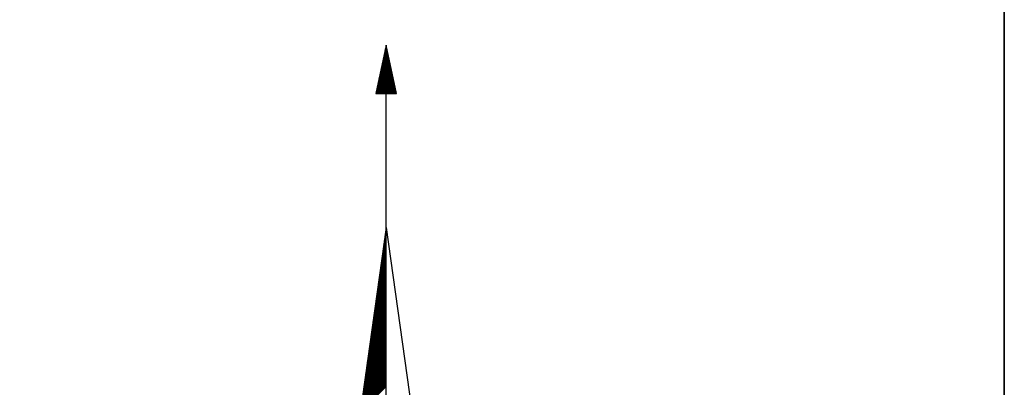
# Model space of a CAD drawing. Header units: metres. Extents: x 183400 to 184400, y 422200 to 427800.
# Tile 29 of 221: x 184258 to 184300, y 422979 to 422994. Entities that reach past the tile are written whole.
import ezdxf

# ---------------------------------------------------------------- set-up
doc = ezdxf.new("R2010")
doc.units = ezdxf.units.M
for name, color, linetype in [('N_MK2', 7, 'Continuous'), ('방위표', 7, 'Continuous'), ('일람표', 7, 'Continuous')]:
    doc.layers.add(name, color=color, linetype=linetype)

# ---------------------------------------------------------------- blocks, each defined once
blk = doc.blocks.new('N_MK2')
at = {"layer": '방위표', "color": 7, "linetype": 'Continuous'}
for points in [[(-3.123, 173.598), (3.123, 173.598), (0, 188.23)], [(-106.029, 0), (-33.696, -13.958), (0, 0), (-53.049, -53.048), (-13.958, -33.696), (0, 0), (0, -106.029), (13.958, -33.696), (0, 0), (53.048, -53.049), (33.696, -13.958), (0, 0), (106.028, 0), (33.696, 13.958), (0, 0), (53.049, 53.049), (13.958, 33.696), (0, 0), (0, 133.028), (-13.958, 33.696), (0, 0), (-53.049, 53.049), (-33.696, 13.958), (0, 0)]]:
    blk.add_lwpolyline(points, close=True, dxfattribs=at)
for points in [[(-0.118, 187.676), (0.077, 187.871)], [(-0.041, 188.036), (0.027, 188.104)], [(-1.116, 183.002), (0.723, 184.841)], [(-1.039, 183.361), (0.674, 185.074)], [(-0.962, 183.721), (0.624, 185.307)], [(-0.886, 184.08), (0.574, 185.54)], [(-0.809, 184.44), (0.524, 185.773)], [(-0.732, 184.8), (0.475, 186.006)], [(-0.655, 185.159), (0.425, 186.239)], [(-0.579, 185.519), (0.375, 186.473)], [(-0.502, 185.878), (0.325, 186.706)], [(-0.425, 186.238), (0.276, 186.939)], [(-0.348, 186.597), (0.226, 187.172)], [(-0.272, 186.957), (0.176, 187.405)], [(-0.195, 187.317), (0.126, 187.638)], [(-2.037, 178.686), (1.32, 182.044)], [(-1.96, 179.046), (1.271, 182.277)], [(-1.883, 179.406), (1.221, 182.51)], [(-1.807, 179.765), (1.171, 182.743)], [(-1.73, 180.125), (1.121, 182.976)], [(-1.653, 180.484), (1.072, 183.209)], [(-1.576, 180.844), (1.022, 183.442)], [(-1.5, 181.204), (0.972, 183.675)], [(-1.423, 181.563), (0.922, 183.908)], [(-1.346, 181.923), (0.873, 184.142)], [(-1.269, 182.282), (0.823, 184.375)], [(-1.193, 182.642), (0.773, 184.608)], [(-3.035, 174.012), (1.967, 179.014)], [(-2.958, 174.371), (1.917, 179.247)], [(-2.881, 174.731), (1.868, 179.48)], [(-2.804, 175.09), (1.818, 179.713)], [(-2.728, 175.45), (1.768, 179.946)], [(-2.651, 175.81), (1.718, 180.179)], [(-2.574, 176.169), (1.669, 180.412)], [(-2.497, 176.529), (1.619, 180.645)], [(-2.421, 176.888), (1.569, 180.878)], [(-2.344, 177.248), (1.519, 181.111)], [(-2.267, 177.608), (1.47, 181.344)], [(-2.19, 177.967), (1.42, 181.578)], [(-2.114, 178.327), (1.37, 181.811)], [(-3.111, 173.652), (2.017, 178.78)], [(-2.883, 173.598), (2.067, 178.547)], [(-2.6, 173.598), (2.116, 178.314)], [(-2.317, 173.598), (2.166, 178.081)], [(-2.034, 173.598), (2.216, 177.848)], [(-1.751, 173.598), (2.266, 177.615)], [(-1.469, 173.598), (2.315, 177.382)], [(-1.186, 173.598), (2.365, 177.149)], [(-0.903, 173.598), (2.415, 176.916)], [(-0.62, 173.598), (2.465, 176.683)], [(-0.337, 173.598), (2.514, 176.45)], [(-0.054, 173.598), (2.564, 176.216)], [(0.229, 173.598), (2.614, 175.983)], [(0, 133.028), (0, 173.598)], [(0.511, 173.598), (2.664, 175.75)], [(0.794, 173.598), (2.713, 175.517)], [(1.077, 173.598), (2.763, 175.284)], [(1.36, 173.598), (2.813, 175.051)], [(1.643, 173.598), (2.863, 174.818)], [(1.926, 173.598), (2.912, 174.585)], [(2.208, 173.598), (2.962, 174.352)], [(2.491, 173.598), (3.012, 174.119)], [(2.774, 173.598), (3.062, 173.885)], [(3.057, 173.598), (3.111, 173.652)], [(-0.265, 131.145), (0, 131.409)], [(-0.218, 131.474), (0, 131.692)], [(-0.172, 131.803), (0, 131.975)], [(-0.126, 132.132), (0, 132.258)], [(-0.08, 132.461), (0, 132.541)], [(-0.033, 132.79), (0, 132.823)], [(0, 133.028), (13.958, 33.696)], [(-0.773, 127.525), (0, 128.298)], [(-0.727, 127.854), (0, 128.581)], [(-0.681, 128.183), (0, 128.864)], [(-0.635, 128.512), (0, 129.146)], [(-0.588, 128.841), (0, 129.429)], [(-0.542, 129.17), (0, 129.712)], [(-0.496, 129.499), (0, 129.995)], [(-0.45, 129.828), (0, 130.278)], [(-0.403, 130.157), (0, 130.561)], [(-0.357, 130.486), (0, 130.844)], [(-0.311, 130.815), (0, 131.126)], [(-1.282, 123.905), (0, 125.187)], [(-1.236, 124.234), (0, 125.47)], [(-1.19, 124.563), (0, 125.752)], [(-1.143, 124.892), (0, 126.035)], [(-1.097, 125.221), (0, 126.318)], [(-1.051, 125.55), (0, 126.601)], [(-1.005, 125.879), (0, 126.884)], [(-0.958, 126.208), (0, 127.167)], [(-0.912, 126.537), (0, 127.449)], [(-0.866, 126.866), (0, 127.732)], [(-0.82, 127.196), (0, 128.015)], [(-1.744, 120.614), (0, 122.358)], [(-1.698, 120.943), (0, 122.641)], [(-1.652, 121.272), (0, 122.924)], [(-1.606, 121.601), (0, 123.207)], [(-1.559, 121.93), (0, 123.49)], [(-1.513, 122.259), (0, 123.772)], [(-1.467, 122.588), (0, 124.055)], [(-1.421, 122.917), (0, 124.338)], [(-1.374, 123.247), (0, 124.621)], [(-1.328, 123.576), (0, 124.904)], [(-2.253, 116.994), (0, 119.247)], [(-2.207, 117.323), (0, 119.53)], [(-2.161, 117.652), (0, 119.813)], [(-2.114, 117.981), (0, 120.095)], [(-2.068, 118.31), (0, 120.378)], [(-2.022, 118.639), (0, 120.661)], [(-1.976, 118.968), (0, 120.944)], [(-1.929, 119.297), (0, 121.227)], [(-1.883, 119.627), (0, 121.51)], [(-1.837, 119.956), (0, 121.793)], [(-1.791, 120.285), (0, 122.075)], [(-2.716, 113.703), (0, 116.419)], [(-2.669, 114.032), (0, 116.701)], [(-2.623, 114.361), (0, 116.984)], [(-2.577, 114.69), (0, 117.267)], [(-2.531, 115.019), (0, 117.55)], [(-2.484, 115.348), (0, 117.833)], [(-2.438, 115.678), (0, 118.116)], [(-2.392, 116.007), (0, 118.398)], [(-2.346, 116.336), (0, 118.681)], [(-2.299, 116.665), (0, 118.964)], [(-3.224, 110.083), (0, 113.307)], [(-3.178, 110.412), (0, 113.59)], [(-3.132, 110.741), (0, 113.873)], [(-3.085, 111.07), (0, 114.156)], [(-3.039, 111.399), (0, 114.439)], [(-2.993, 111.728), (0, 114.721)], [(-2.947, 112.058), (0, 115.004)], [(-2.9, 112.387), (0, 115.287)], [(-2.854, 112.716), (0, 115.57)], [(-2.808, 113.045), (0, 115.853)], [(-2.762, 113.374), (0, 116.136)], [(-3.687, 106.792), (0, 110.479)], [(-3.64, 107.121), (0, 110.762)], [(-3.594, 107.45), (0, 111.045)], [(-3.548, 107.779), (0, 111.327)], [(-3.502, 108.109), (0, 111.61)], [(-3.455, 108.438), (0, 111.893)], [(-3.409, 108.767), (0, 112.176)], [(-3.363, 109.096), (0, 112.459)], [(-3.317, 109.425), (0, 112.742)], [(-3.27, 109.754), (0, 113.024)], [(-4.195, 103.172), (0, 107.368)], [(-4.149, 103.501), (0, 107.65)], [(-4.103, 103.83), (0, 107.933)], [(-4.057, 104.16), (0, 108.216)], [(-4.01, 104.489), (0, 108.499)], [(-3.964, 104.818), (0, 108.782)], [(-3.918, 105.147), (0, 109.065)], [(-3.872, 105.476), (0, 109.347)], [(-3.825, 105.805), (0, 109.63)], [(-3.779, 106.134), (0, 109.913)], [(-3.733, 106.463), (0, 110.196)], [(-4.658, 99.881), (0, 104.539)], [(-4.611, 100.21), (0, 104.822)], [(-4.565, 100.54), (0, 105.105)], [(-4.519, 100.869), (0, 105.388)], [(-4.473, 101.198), (0, 105.67)], [(-4.427, 101.527), (0, 105.953)], [(-4.38, 101.856), (0, 106.236)], [(-4.334, 102.185), (0, 106.519)], [(-4.288, 102.514), (0, 106.802)], [(-4.242, 102.843), (0, 107.085)], [(-5.166, 96.261), (0, 101.428)], [(-5.12, 96.591), (0, 101.711)], [(-5.074, 96.92), (0, 101.994)], [(-5.028, 97.249), (0, 102.276)], [(-4.981, 97.578), (0, 102.559)], [(-4.935, 97.907), (0, 102.842)], [(-4.889, 98.236), (0, 103.125)], [(-4.843, 98.565), (0, 103.408)], [(-4.796, 98.894), (0, 103.691)], [(-4.75, 99.223), (0, 103.973)], [(-4.704, 99.552), (0, 104.256)], [(-5.629, 92.971), (0, 98.599)], [(-5.583, 93.3), (0, 98.882)], [(-5.536, 93.629), (0, 99.165)], [(-5.49, 93.958), (0, 99.448)], [(-5.444, 94.287), (0, 99.731)], [(-5.398, 94.616), (0, 100.014)], [(-5.351, 94.945), (0, 100.296)], [(-5.305, 95.274), (0, 100.579)], [(-5.259, 95.603), (0, 100.862)], [(-5.213, 95.932), (0, 101.145)], [(-6.137, 89.351), (0, 95.488)], [(-6.091, 89.68), (0, 95.771)], [(-6.045, 90.009), (0, 96.054)], [(-5.999, 90.338), (0, 96.337)], [(-5.953, 90.667), (0, 96.619)], [(-5.906, 90.996), (0, 96.902)], [(-5.86, 91.325), (0, 97.185)], [(-5.814, 91.654), (0, 97.468)], [(-5.768, 91.983), (0, 97.751)], [(-5.721, 92.312), (0, 98.034)], [(-5.675, 92.641), (0, 98.317)], [(-6.6, 86.06), (0, 92.66)], [(-6.554, 86.389), (0, 92.943)], [(-6.507, 86.718), (0, 93.225)], [(-6.461, 87.047), (0, 93.508)], [(-6.415, 87.376), (0, 93.791)], [(-6.369, 87.705), (0, 94.074)], [(-6.322, 88.034), (0, 94.357)], [(-6.276, 88.363), (0, 94.64)], [(-6.23, 88.692), (0, 94.922)], [(-6.184, 89.022), (0, 95.205)], [(-7.109, 82.44), (0, 89.548)], [(-7.062, 82.769), (0, 89.831)], [(-7.016, 83.098), (0, 90.114)], [(-6.97, 83.427), (0, 90.397)], [(-6.924, 83.756), (0, 90.68)], [(-6.877, 84.085), (0, 90.963)], [(-6.831, 84.414), (0, 91.245)], [(-6.785, 84.743), (0, 91.528)], [(-6.739, 85.073), (0, 91.811)], [(-6.692, 85.402), (0, 92.094)], [(-6.646, 85.731), (0, 92.377)], [(-7.571, 79.149), (0, 86.72)], [(-7.525, 79.478), (0, 87.003)], [(-7.479, 79.807), (0, 87.286)], [(-7.432, 80.136), (0, 87.569)], [(-7.386, 80.465), (0, 87.851)], [(-7.34, 80.794), (0, 88.134)], [(-7.294, 81.123), (0, 88.417)], [(-7.247, 81.453), (0, 88.7)], [(-7.201, 81.782), (0, 88.983)], [(-7.155, 82.111), (0, 89.266)], [(-7.848, 77.174), (0, 85.023)], [(-7.802, 77.504), (0, 85.306)], [(-7.756, 77.833), (0, 85.589)], [(-7.71, 78.162), (0, 85.871)], [(-7.663, 78.491), (0, 86.154)], [(-7.617, 78.82), (0, 86.437)]]:
    blk.add_lwpolyline(points, dxfattribs=at)

msp = doc.modelspace()

# ---------------------------------------------------------------- linework, layer by layer
at = {"layer": '일람표'}
for points in [[(183700, 422600), (184300, 422600), (184300, 423000), (183700, 423000)], [(184300, 422909.794), (184224.375, 422909.794), (184224.375, 423000), (184300, 423000)]]:
    msp.add_lwpolyline(points, close=True, dxfattribs=at)

# ---------------------------------------------------------------- block references
at = {"layer": 'N_MK2', "linetype": 'Continuous', "lineweight": 15, "xscale": 0.1399996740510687, "yscale": 0.1399996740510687, "zscale": 0.139999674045}
msp.add_blockref('N_MK2', (184273.805, 422966.673), dxfattribs=at)

doc.saveas('drawing.dxf')
